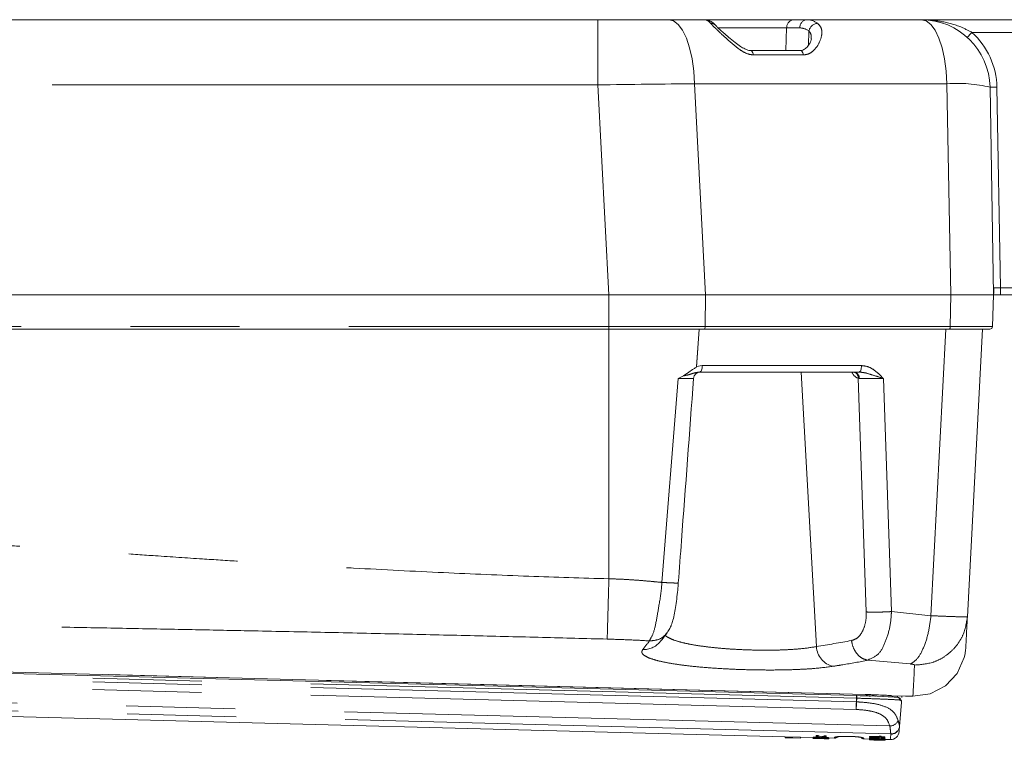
# Model space of a CAD drawing. Header units: millimetres. Extents: x 2 to 601, y 5 to 415.
# Tile 41 of 139: x 158 to 170, y 195 to 203. Entities that reach past the tile are written whole.
import ezdxf

# ---------------------------------------------------------------- set-up
doc = ezdxf.new("R2010")
doc.units = ezdxf.units.MM
doc.linetypes.add('PHANTOM', pattern=[12.7, 6.35, -1.27, 1.27, -1.27, 1.27, -1.27])

msp = doc.modelspace()

# ---------------------------------------------------------------- linework, layer by layer
at = {"color": 7, "linetype": 'Continuous', "lineweight": 15}
for p, q in [((149.5531, 203.1545), (165.1534, 203.1545)), ((165.1534, 203.1545), (165.9782, 203.1545)), ((165.9782, 203.1545), (166.3942, 203.1545)), ((166.3905, 203.1545), (167.4375, 203.1545)), ((167.4375, 203.1545), (167.5901, 203.1545)), ((167.5901, 203.1545), (168.9169, 203.1545)), ((168.9169, 203.1545), (171.4486, 203.1545)), ((167.5121, 202.7957), (166.9305, 202.7957)), ((169.7168, 202.3684), (169.7589, 199.9545)), ((165.2813, 199.9545), (149.5531, 199.9545)), ((169.259, 199.9545), (166.4061, 199.9545)), ((169.4626, 199.9545), (169.259, 199.9545)), ((169.6223, 199.9545), (169.4626, 199.9545)), ((169.7459, 199.5834), (169.7589, 199.9545)), ((169.8375, 199.9545), (169.7589, 199.9545)), ((170.0929, 199.9545), (169.8375, 199.9545)), ((165.2813, 199.5545), (149.5531, 199.5545)), ((166.3325, 199.5545), (166.2583, 199.5545)), ((166.2586, 199.5544), (166.3325, 199.5545)), ((166.2997, 199.1106), (166.3325, 199.5545)), ((166.3325, 199.5545), (166.3004, 199.1199)), ((166.39, 199.5545), (166.3573, 199.5545)), ((169.2429, 199.5545), (166.39, 199.5545)), ((169.6289, 199.5545), (169.4535, 196.208)), ((166.1488, 199.0111), (166.2127, 199.0545)), ((166.2997, 199.1106), (166.3004, 199.1199)), ((166.3383, 199.0545), (166.3469, 199.0545)), ((168.1916, 199.0545), (166.3383, 199.0545)), ((168.1365, 199.0544), (168.1408, 199.0535)), ((168.137, 199.0545), (168.1399, 199.0538)), ((168.1389, 199.0541), (168.1393, 199.0539)), ((168.1632, 195.2919), (148.8379, 195.7979)), ((150.134, 195.2613), (167.3324, 194.8109)), ((168.1652, 195.2918), (168.2472, 195.2894)), ((168.1652, 195.2918), (168.1653, 195.2918)), ((168.2472, 195.2894), (168.3268, 195.2868)), ((168.2652, 195.3033), (168.2652, 195.3034)), ((168.3268, 195.2868), (168.4012, 195.2839)), ((168.4012, 195.2839), (168.4694, 195.281)), ((168.4694, 195.281), (168.5307, 195.2781)), ((168.5683, 195.2898), (168.5744, 195.2889)), ((168.6916, 195.2858), (168.6902, 195.268)), ((168.6861, 195.2156), (168.6636, 194.9309)), ((168.6637, 194.9334), (168.6636, 194.9309)), ((167.3324, 194.8112), (167.3321, 194.8012)), ((167.3321, 194.8012), (167.5121, 194.7965)), ((167.3321, 194.801), (167.3321, 194.8012)), ((167.3519, 194.8004), (167.3321, 194.801)), ((167.5123, 194.8065), (167.3324, 194.8112)), ((167.3519, 194.8004), (167.3786, 194.7997)), ((167.512, 194.7962), (167.3718, 194.7999)), ((167.5123, 194.8065), (167.5121, 194.7965)), ((167.5123, 194.8062), (167.6569, 194.8024)), ((167.6569, 194.8038), (167.6566, 194.7938)), ((167.6921, 194.8259), (167.6919, 194.8158)), ((167.6919, 194.8158), (167.7149, 194.8152)), ((167.7152, 194.8253), (167.6921, 194.8259)), ((167.7093, 194.8067), (167.7091, 194.7966)), ((167.7147, 194.8046), (167.7145, 194.7946)), ((167.7368, 194.8004), (167.7146, 194.801)), ((167.7152, 194.8253), (167.7149, 194.8152)), ((167.7583, 194.7981), (167.7422, 194.7985)), ((167.7477, 194.7984), (167.7474, 194.7901)), ((167.7506, 194.8108), (167.7503, 194.8007)), ((167.7757, 194.8021), (167.7754, 194.7933)), ((167.7816, 194.8037), (167.7814, 194.7951)), ((167.7867, 194.8235), (167.7864, 194.8133)), ((167.7864, 194.8133), (167.8095, 194.8127)), ((167.8098, 194.8229), (167.7867, 194.8235)), ((167.8098, 194.8229), (167.8095, 194.8127)), ((167.8415, 194.799), (167.8412, 194.789)), ((167.8414, 194.7976), (167.9063, 194.7959)), ((168.0285, 194.8155), (168.0285, 194.8162)), ((168.0285, 194.8155), (168.1285, 194.8129)), ((168.1285, 194.8129), (168.1285, 194.8136)), ((168.3159, 194.816), (168.3156, 194.8058)), ((168.3156, 194.8058), (168.4264, 194.8029)), ((168.4266, 194.8131), (168.3159, 194.816)), ((168.4263, 194.7986), (168.3614, 194.8003)), ((168.4268, 194.8177), (168.4265, 194.8075)), ((168.4265, 194.8075), (168.4496, 194.8069)), ((168.4498, 194.8171), (168.4268, 194.8177)), ((168.4932, 194.7968), (168.4493, 194.798)), ((168.4494, 194.8023), (168.4933, 194.8011)), ((168.4498, 194.8171), (168.4496, 194.8069)), ((168.4935, 194.8113), (168.4497, 194.8125)), ((168.4935, 194.8113), (168.4933, 194.8011)), ((167.6926, 194.7915), (167.8059, 194.7885)), ((168.2495, 194.7869), (168.3128, 194.7852)), ((168.3127, 194.7819), (168.3125, 194.7752)), ((168.313, 194.7919), (168.3127, 194.7819)), ((168.3133, 194.7752), (168.3346, 194.7747)), ((168.3388, 194.7827), (168.3388, 194.7795)), ((168.3592, 194.7958), (168.359, 194.7862)), ((168.3615, 194.7935), (168.3612, 194.7835)), ((168.3753, 194.7904), (168.375, 194.7804)), ((168.449, 194.7858), (168.4259, 194.7864)), ((168.433, 194.7813), (168.4328, 194.7755)), ((168.4336, 194.7862), (168.4335, 194.7845)), ((168.4729, 194.771), (168.4941, 194.7705)), ((168.4948, 194.7705), (168.4941, 194.7705)), ((168.4949, 194.7769), (168.4948, 194.7705)), ((168.4952, 194.7869), (168.4949, 194.7769)), ((168.495, 194.7805), (168.5566, 194.7788))]:
    msp.add_line(p, q, dxfattribs=at)
at = {"color": 7, "linetype": 'PHANTOM', "lineweight": 0}
for p, q in [((165.1534, 203.1545), (165.1534, 202.3963)), ((167.3502, 203.0588), (166.5463, 203.0588)), ((167.3502, 203.0588), (167.3401, 202.7957)), ((167.5027, 203.0588), (167.3502, 203.0588)), ((167.6097, 203.0228), (167.6033, 202.8571)), ((171.4503, 203.0071), (169.5057, 203.0071)), ((167.5448, 202.7445), (166.9633, 202.7445)), ((165.1534, 202.3963), (149.5531, 202.3963)), ((165.2813, 199.9545), (165.1534, 202.3963)), ((166.2775, 202.4089), (166.4061, 199.9545)), ((169.2162, 202.4089), (166.2775, 202.4089)), ((169.259, 199.9545), (169.2162, 202.4089)), ((169.7968, 202.3684), (169.8375, 200.0359)), ((165.2813, 199.5834), (165.2813, 199.9545)), ((166.4012, 199.5834), (166.4061, 199.9545)), ((169.2542, 199.5834), (169.259, 199.9545)), ((169.8375, 200.0359), (169.8375, 199.9545)), ((169.8375, 200.0359), (170.0929, 200.0359)), ((149.5531, 199.5834), (165.2813, 199.5834)), ((166.4012, 199.5834), (165.2813, 199.5834)), ((165.2813, 199.5545), (165.2813, 199.5834)), ((165.2813, 196.6496), (165.2813, 199.5545)), ((166.4012, 199.5834), (169.2542, 199.5834)), ((169.0297, 196.2203), (169.2045, 199.5545)), ((166.3004, 199.1199), (166.3683, 199.1303)), ((166.3683, 199.1303), (168.2215, 199.1303)), ((167.5186, 199.0545), (167.6969, 195.8612)), ((165.8967, 196.6079), (166.0881, 198.9787)), ((168.2765, 196.2637), (168.1829, 198.9821)), ((168.1958, 198.9803), (168.1829, 198.9821)), ((168.4759, 198.9787), (168.5693, 196.2681)), ((168.5693, 196.2681), (169.0297, 196.2203)), ((168.1624, 195.2603), (148.837, 195.7664)), ((168.1612, 195.2174), (148.8442, 195.7232)), ((168.1589, 195.1286), (148.8419, 195.6345)), ((168.7894, 195.6584), (168.2974, 195.7012)), ((168.5509, 194.937), (149.1108, 195.4461)), ((168.5616, 194.8452), (149.1652, 195.3531)), ((168.1612, 195.2174), (168.1624, 195.2603)), ((168.1653, 195.2603), (168.1624, 195.2603)), ((168.1653, 195.2603), (168.1641, 195.2173)), ((168.4717, 195.2962), (168.4694, 195.2799)), ((168.0285, 194.8162), (168.1285, 194.8136)), ((168.5614, 194.8426), (168.5616, 194.8452))]:
    msp.add_line(p, q, dxfattribs=at)
at = {"color": 7, "linetype": 'PHANTOM', "lineweight": 0, "flags": 128}
for points in [[(165.9782, 203.1545), (166.0342, 203.1404), (166.0882, 203.0987), (166.1384, 203.0308), (166.183, 202.9391), (166.2203, 202.8268), (166.2491, 202.698), (166.2684, 202.557), (166.2775, 202.4089)], [(169.2162, 202.4089), (169.2071, 202.557), (169.1878, 202.698), (169.159, 202.8268), (169.1217, 202.9391), (169.0771, 203.0308), (169.0269, 203.0987), (168.9729, 203.1404), (168.9169, 203.1545)], [(166.9303, 202.7957), (166.9339, 202.7953), (166.9456, 202.7873), (166.9558, 202.7697), (166.9633, 202.7445)], [(167.5121, 202.7957), (167.5155, 202.7953), (167.5272, 202.7873), (167.5373, 202.7697), (167.5448, 202.7445)], [(166.39, 199.5545), (166.3922, 199.555), (166.3942, 199.5567), (166.3961, 199.5593), (166.3978, 199.5629), (166.3992, 199.5673), (166.4003, 199.5723), (166.401, 199.5777), (166.4012, 199.5834)], [(169.2429, 199.5545), (169.2451, 199.555), (169.2471, 199.5567), (169.249, 199.5593), (169.2507, 199.5629), (169.2521, 199.5673), (169.2532, 199.5723), (169.2539, 199.5777), (169.2542, 199.5834)], [(166.3683, 199.1303), (166.3675, 199.1153), (166.3656, 199.101), (166.3627, 199.0879), (166.359, 199.0764), (166.3545, 199.0671), (166.3495, 199.0602), (166.344, 199.0559), (166.3383, 199.0545)], [(168.2215, 199.1303), (168.2207, 199.1153), (168.2188, 199.101), (168.2159, 199.0879), (168.2122, 199.0764), (168.2077, 199.0671), (168.2027, 199.0602), (168.1972, 199.0559), (168.1916, 199.0545)], [(149.2994, 195.8002), (150.477, 195.7693), (155.2753, 195.6437), (168.2652, 195.3034)], [(168.1632, 195.2919), (168.1632, 195.2914), (168.1632, 195.2897), (168.1631, 195.2868), (168.163, 195.2828), (168.1629, 195.278), (168.1627, 195.2725), (168.1626, 195.2665), (168.1624, 195.2603)], [(168.1589, 195.1286), (168.1591, 195.1346), (168.1593, 195.1424), (168.1595, 195.152), (168.1598, 195.1631), (168.1602, 195.1754), (168.1605, 195.1888), (168.1609, 195.2029), (168.1612, 195.2174)], [(167.9063, 194.7959), (167.9063, 194.7967), (167.9067, 194.803)], [(168.5566, 194.7788), (168.5578, 194.7949), (168.5614, 194.8426)], [(168.2495, 194.7941), (168.2495, 194.7877), (168.2495, 194.7869)]]:
    msp.add_lwpolyline(points, dxfattribs=at)
at = {"color": 7, "linetype": 'Continuous', "lineweight": 15, "flags": 128}
for points in [[(149.2994, 195.8001), (150.3533, 195.7725), (168.2652, 195.3033)], [(168.82, 195.283), (168.82, 195.283), (169.0188, 195.3114), (169.197, 195.4037), (169.3348, 195.5495), (169.4168, 195.7331), (169.4264, 195.7772)], [(168.5744, 195.2889), (168.7344, 195.2847), (168.82, 195.2825)], [(168.6636, 194.9309), (168.6601, 194.886), (168.6589, 194.871)], [(168.4493, 194.798), (168.4493, 194.7963), (168.4492, 194.7946), (168.4492, 194.793), (168.4492, 194.7915), (168.4491, 194.79), (168.4491, 194.7885), (168.449, 194.7872), (168.449, 194.7858)]]:
    msp.add_lwpolyline(points, dxfattribs=at)
at = {"color": 7, "linetype": 'PHANTOM', "lineweight": 0}
for centre, radius, start, end in [((166.4639, 203.026), 0.0872, 39.65645, 88.93279), ((167.4439, 203.061), 0.0937, 93.8689, 181.31344), ((167.5964, 203.061), 0.0937, 93.87443, 181.29234), ((167.719, 203.0025), 0.1112, 95.20823, 169.51385), ((168.2728, 204.0899), 1.6409, 315.94832, 318.70597), ((168.9169, 202.3531), 0.88, 1, 48.00454), ((169.3382, 200.8031), 1.6105, 76.40449, 94.34468), ((169.7568, 203.5148), 1.147, 268.00179, 271.99821), ((168.1255, 198.9848), 0.0705, 356.27834, 81.26429), ((168.1148, 198.99), 0.0686, 353.39696, 68.52495), ((165.6883, 196.0695), 0.2427, 267.03502, 320.07903), ((167.9445, 195.8728), 0.2479, 182.68057, 257.16588), ((167.8974, 195.2761), 0.2683, 356.62577, 3.37423), ((168.6364, 195.2423), 0.0293, 354.09996, 87.51658), ((166.6404, 195.2621), 1.5243, 354.9764, 358.31658), ((168.1868, 196.1335), 0.9165, 268.40389, 268.58281), ((168.5481, 195.0493), 0.1123, 271.45634, 333.46482), ((168.5662, 194.9404), 0.0979, 267.21241, 354.4335), ((168.5658, 194.9436), 0.0985, 267.53939, 354.01969), ((167.908, 194.8531), 0.0501, 268.45018, 297.41669), ((168.2507, 194.8441), 0.05, 237.98097, 268.55547)]:
    msp.add_arc(centre, radius, start, end, dxfattribs=at)
at = {"color": 7, "linetype": 'Continuous', "lineweight": 15}
for centre, radius, start, end in [((168.9169, 202.3545), 0.8, 1, 90), ((214.4763, 198.4308), 44.7433, 177.94377, 178.04855), ((169.716, 199.5845), 0.03, 270, 358), ((166.3469, 198.9745), 0.08, 89.98689, 175.762), ((167.513, 194.7963), 0.000941, 166.72389, 183.03198), ((167.9076, 194.8459), 0.05, 269.8513, 315.76988), ((168.2508, 194.8369), 0.05, 220.66754, 266.60493), ((166.4154, 194.8638), 1.9012, 358.16024, 358.25206), ((167.9433, 194.8072), 0.483, 358.01148, 358.98161), ((168.3832, 194.8063), 0.0433, 355.45858, 1.59485), ((168.5579, 194.8018), 0.1085, 177.3022, 179.75076), ((168.3172, 194.8039), 0.1761, 357.71222, 359.11156), ((168.5592, 194.8788), 0.1, 269.07442, 355.5)]:
    msp.add_arc(centre, radius, start, end, dxfattribs=at)
at = {"color": 7, "linetype": 'PHANTOM', "lineweight": 0}
for centre, major_axis, ratio, start_param, end_param in [((166.4228, 202.3545), (-0.0309, 0.8), 0.2749879, 5.9501636, 6.2725697), ((167.4742, 202.3588), (0.0375, 0.6998), 0.4877257, 5.9868881, 6.3092942), ((167.5615, 202.3545), (0.0368, 0.7998), 0.4737841, 5.9825848, 6.304991), ((165.1473, 202.3545), (3.0019, 0.0418), 0.0139166, 1.1846198, 1.5685922), ((169.8375, 200.0345), (0.08, -0.0014), 0.0174285, 1.5717095, 2.8135304), ((168.1882, 199.1401), (-0.0174, 0.1596), 0.6188263, 2.0676506, 2.9147682), ((168.3829, 198.9745), (0.2502, -0.0028), 0.0224329, 1.1901937, 2.4155415), ((161.6244, 230.1578), (-6.792, 34.1678), 0.7413917, 3.1132901, 3.1293081)]:
    msp.add_ellipse(centre, major_axis=major_axis, ratio=ratio, start_param=start_param, end_param=end_param, dxfattribs=at)
at = {"color": 7, "linetype": 'Continuous', "lineweight": 15}
for centre, major_axis, ratio, start_param, end_param in [((167.858, 196.4677), (0.044, 1.6794), 0.4313725, 2.9712757, 3.0419883), ((167.7823, 196.4697), (0.044, 1.6794), 0.2144886, 3.0599193, 3.0750709), ((167.7823, 196.4697), (0.0437, 1.6694), 0.2144886, 3.0594291, 3.074672), ((167.8659, 196.4675), (0.044, 1.6794), 0.3780488, 2.9712757, 3.0281736), ((167.8659, 196.4675), (0.0437, 1.6694), 0.3780488, 2.9702458, 3.0274915), ((167.7222, 196.4713), (0.044, 1.6794), 0.3780488, 3.2550117, 3.3119096), ((167.7222, 196.4713), (0.0437, 1.6694), 0.3780488, 3.2556938, 3.3129395), ((167.73, 196.4711), (0.044, 1.6794), 0.4313725, 3.241197, 3.3119096), ((168.752, 196.4443), (2.1787, -0.0571), 0.7708333, 4.5309108, 4.5823634), ((168.4228, 196.4529), (0.0437, 1.6694), 0.1, 3.0205342, 3.0344433), ((168.789, 196.4433), (2.1786, -0.057), 0.7708565, 4.5350989, 4.5652433), ((167.7922, 196.4694), (0.044, 1.6794), 0.2329545, 3.210868, 3.2260228), ((168.4228, 196.4529), (0.044, 1.6794), 0.1, 3.0212583, 3.0350835)]:
    msp.add_ellipse(centre, major_axis=major_axis, ratio=ratio, start_param=start_param, end_param=end_param, dxfattribs=at)
for points, knots in [([(166.5308, 203.0819), (166.5229, 203.0909), (166.5033, 203.113), (166.4646, 203.1402), (166.4233, 203.1535), (166.3996, 203.1543), (166.3942, 203.1545)], [0, 0, 0, 0, 0.2374016, 0.5856504, 0.9050262, 1, 1, 1, 1]), ([(166.93, 202.7964), (166.9281, 202.7962), (166.9194, 202.7953), (166.8951, 202.8013), (166.8572, 202.817), (166.8064, 202.8473), (166.7432, 202.8933), (166.6764, 202.9478), (166.6158, 203.0003), (166.5709, 203.0411), (166.5417, 203.0695), (166.5342, 203.0781), (166.5311, 203.0817)], [0, 0, 0, 0, 0.0141732, 0.0644965, 0.12487, 0.221272, 0.3527871, 0.5164662, 0.6710718, 0.8071904, 0.9194581, 1, 1, 1, 1]), ([(167.6383, 202.9329), (167.6383, 202.9326), (167.6384, 202.9304), (167.6336, 202.9054), (167.6136, 202.8672), (167.582, 202.8259), (167.5447, 202.8024), (167.5244, 202.7946), (167.5127, 202.7959), (167.512, 202.796)], [0, 0, 0, 0, 0.0272436, 0.2379575, 0.4557236, 0.6976614, 0.8876918, 0.9935622, 1, 1, 1, 1]), ([(166.4061, 199.9545), (166.2891, 199.9545), (166.0517, 199.9545), (165.6729, 199.9545), (165.4131, 199.9545), (165.2813, 199.9545)], [0, 0, 0, 0, 0.3236552, 0.6569828, 1, 1, 1, 1]), ([(169.7589, 199.9545), (169.7528, 199.9545), (169.7407, 199.9545), (169.6617, 199.9545), (169.6223, 199.9545)], [0, 0, 0, 0, 0.5001592, 1, 1, 1, 1]), ([(166.2583, 199.5545), (166.0992, 199.5545), (165.781, 199.5545), (165.4479, 199.5545), (165.2813, 199.5545)], [0, 0, 0, 0, 0.4998396, 1, 1, 1, 1]), ([(166.39, 199.5545), (166.2878, 199.5545), (166.0846, 199.5545), (165.7137, 199.5545), (165.4437, 199.5545), (165.2813, 199.5545)], [0, 0, 0, 0, 0.28735946, 0.57126044, 1, 1, 1, 1]), ([(169.2103, 199.5545), (169.2701, 199.5545), (169.3882, 199.5545), (169.5201, 199.5545), (169.6103, 199.5545), (169.6226, 199.5545), (169.6289, 199.5545)], [0, 0, 0, 0, 0.2536714, 0.4999938, 0.7462994, 1, 1, 1, 1]), ([(169.716, 199.5545), (169.7136, 199.5545), (169.7067, 199.5545), (169.6296, 199.5545), (169.4695, 199.5545), (169.3184, 199.5545), (169.2429, 199.5545)], [0, 0, 0, 0, 0.1503109, 0.4342654, 0.7175337, 1, 1, 1, 1]), ([(166.2127, 199.0545), (166.2309, 199.0681), (166.2588, 199.089), (166.2891, 199.105), (166.2997, 199.1106)], [0, 0, 0, 0, 0.65041, 1, 1, 1, 1]), ([(166.0881, 198.9787), (166.0884, 198.9788), (166.1084, 198.9901), (166.1288, 199.0007), (166.1488, 199.0111)], [0, 0, 0, 0, 0.0146764, 1, 1, 1, 1]), ([(166.0895, 196.6023), (166.1017, 196.7656), (166.1611, 197.5582), (166.2202, 198.351), (166.2671, 198.9804)], [0, 0, 0, 0, 0.2059978, 1, 1, 1, 1]), ([(165.9604, 196.0223), (165.9715, 196.0391), (165.9919, 196.0702), (166.011, 196.1174), (166.0286, 196.1733), (166.0451, 196.2463), (166.0608, 196.3374), (166.0742, 196.4374), (166.0837, 196.5282), (166.0879, 196.5834), (166.0893, 196.6023)], [0, 0, 0, 0, 0.1005671, 0.1857267, 0.3125891, 0.4713467, 0.6194262, 0.7745024, 0.9228702, 1, 1, 1, 1]), ([(169.4535, 196.208), (169.4501, 196.1424), (169.4432, 196.0113), (169.437, 195.892), (169.4355, 195.8643), (169.4348, 195.8504)], [0, 0, 0, 0, 0.3332418, 0.6663647, 1, 1, 1, 1]), ([(165.8744, 195.9138), (165.8816, 195.9225), (165.9103, 195.9572), (165.9388, 195.9942), (165.9602, 196.022)], [0, 0, 0, 0, 0.2500225, 1, 1, 1, 1]), ([(169.4264, 195.7772), (169.4273, 195.783), (169.4315, 195.8081), (169.4348, 195.8329), (169.4348, 195.8504), (169.4348, 195.8504)], [0, 0, 0, 0, 0.2306036, 0.9999236, 1, 1, 1, 1]), ([(168.82, 195.2825), (168.8207, 195.2972), (168.8222, 195.3267), (168.8284, 195.448), (168.8352, 195.58), (168.8386, 195.6459)], [0, 0, 0, 0, 0.33332915, 0.66666167, 1, 1, 1, 1]), ([(168.1659, 195.2918), (168.1653, 195.2918), (168.1644, 195.2919), (168.1635, 195.2919), (168.1632, 195.2919)], [0, 0, 0, 0, 0.63965494, 1, 1, 1, 1]), ([(168.327, 195.2854), (168.3167, 195.2857), (168.2785, 195.2869), (168.2384, 195.288), (168.2087, 195.2888), (168.207, 195.2889)], [0, 0, 0, 0, 0.2612833, 0.9580818, 1, 1, 1, 1]), ([(168.2652, 195.3034), (168.2794, 195.303), (168.3252, 195.3018), (168.4015, 195.2992), (168.4841, 195.2958), (168.5458, 195.2923), (168.5608, 195.2907), (168.5683, 195.2898)], [0, 0, 0, 0, 0.0971831, 0.3159454, 0.5337396, 0.7671861, 1, 1, 1, 1]), ([(168.3407, 195.3011), (168.3441, 195.2985), (168.357, 195.2883), (168.3735, 195.2855), (168.3857, 195.2834)], [0, 0, 0, 0, 0.2623157, 1, 1, 1, 1]), ([(168.5307, 195.2781), (168.5515, 195.277), (168.598, 195.2745), (168.6236, 195.2726), (168.6377, 195.2716)], [0, 0, 0, 0, 0.4465476, 1, 1, 1, 1]), ([(168.6509, 195.2675), (168.6547, 195.2665), (168.6714, 195.2622), (168.6807, 195.2459), (168.6848, 195.2322), (168.6857, 195.2277), (168.686, 195.2245), (168.6862, 195.2222), (168.6863, 195.2195), (168.6862, 195.2174), (168.6861, 195.2158), (168.6861, 195.2156)], [0, 0, 0, 0, 0.1490397, 0.6551537, 0.7496855, 0.8166168, 0.8650349, 0.9004342, 0.9264584, 0.9897419, 1, 1, 1, 1]), ([(167.3718, 194.7999), (167.3747, 194.7998), (167.3787, 194.7997), (167.382, 194.7996), (167.383, 194.7996)], [0, 0, 0, 0, 0.6998315, 1, 1, 1, 1]), ([(167.6566, 194.7938), (167.6573, 194.7942), (167.6586, 194.7949), (167.671, 194.7959), (167.688, 194.7966), (167.7021, 194.7966), (167.7091, 194.7966)], [0, 0, 0, 0, 0.2908518, 0.5274095, 0.7639155, 1, 1, 1, 1]), ([(167.7093, 194.8067), (167.6994, 194.8066), (167.6827, 194.8065), (167.6662, 194.8056), (167.6581, 194.8046), (167.6573, 194.8041), (167.6569, 194.8038)], [0, 0, 0, 0, 0.3342258, 0.5624645, 0.7904575, 1, 1, 1, 1]), ([(167.7756, 194.7994), (167.7721, 194.7994), (167.7683, 194.7995), (167.7642, 194.7996), (167.7638, 194.7996)], [0, 0, 0, 0, 0.89802366, 1, 1, 1, 1]), ([(167.8415, 194.799), (167.8407, 194.7994), (167.8394, 194.8002), (167.8269, 194.802), (167.8078, 194.8037), (167.7911, 194.8046), (167.7817, 194.8052)], [0, 0, 0, 0, 0.2700858, 0.491532, 0.7128526, 1, 1, 1, 1]), ([(167.9298, 194.8091), (167.93, 194.8091), (167.9306, 194.8093), (167.9375, 194.8108), (167.9527, 194.813), (167.9799, 194.8152), (168.0091, 194.8162), (168.0274, 194.8153), (168.0328, 194.8151)], [0, 0, 0, 0, 0.0740236, 0.1955929, 0.3821492, 0.6208616, 0.8874886, 1, 1, 1, 1]), ([(168.1285, 194.8128), (168.1294, 194.8128), (168.1432, 194.8127), (168.1702, 194.8107), (168.2016, 194.8069), (168.2194, 194.8035), (168.2266, 194.8013), (168.2265, 194.8014), (168.2264, 194.8014)], [0, 0, 0, 0, 0.0202397, 0.2948133, 0.5739294, 0.8053071, 0.9438855, 1, 1, 1, 1]), ([(168.3593, 194.7962), (168.3516, 194.7962), (168.3388, 194.7962), (168.3244, 194.7952), (168.3161, 194.794), (168.3132, 194.7928), (168.313, 194.7921), (168.313, 194.7919)], [0, 0, 0, 0, 0.29915043, 0.50428451, 0.70953444, 0.91482126, 1, 1, 1, 1]), ([(167.6926, 194.7915), (167.6893, 194.7916), (167.6784, 194.7918), (167.6663, 194.7923), (167.6578, 194.793), (167.657, 194.7935), (167.6566, 194.7938)], [0, 0, 0, 0, 0.140751, 0.4610117, 0.7548459, 1, 1, 1, 1]), ([(167.7145, 194.7946), (167.7065, 194.7946), (167.6943, 194.7946), (167.6828, 194.7942), (167.678, 194.7937), (167.6776, 194.7933), (167.6774, 194.7932)], [0, 0, 0, 0, 0.3951043, 0.6045395, 0.813668, 1, 1, 1, 1]), ([(167.6774, 194.7932), (167.6781, 194.7929), (167.6792, 194.7924), (167.6899, 194.7918), (167.7044, 194.7912), (167.7245, 194.7907), (167.7397, 194.7903), (167.7474, 194.7901)], [0, 0, 0, 0, 0.2315403, 0.3905342, 0.549486, 0.7711651, 1, 1, 1, 1]), ([(167.7474, 194.7901), (167.7605, 194.7897), (167.7795, 194.7892), (167.8021, 194.7887), (167.8141, 194.7887), (167.8198, 194.7889), (167.8203, 194.7893), (167.8204, 194.7894)], [0, 0, 0, 0, 0.3759139, 0.5459751, 0.7175951, 0.906655, 1, 1, 1, 1]), ([(167.8204, 194.7894), (167.8199, 194.7897), (167.819, 194.7902), (167.8104, 194.7912), (167.7971, 194.7923), (167.7844, 194.7929), (167.7765, 194.7933), (167.7754, 194.7933)], [0, 0, 0, 0, 0.2512131, 0.4613092, 0.671148, 0.953876, 1, 1, 1, 1]), ([(167.7814, 194.7951), (167.7929, 194.7945), (167.8117, 194.7935), (167.8304, 194.7915), (167.8398, 194.79), (167.8407, 194.7893), (167.8412, 194.789)], [0, 0, 0, 0, 0.3493926, 0.5688344, 0.7881837, 1, 1, 1, 1]), ([(167.8412, 194.789), (167.8406, 194.7886), (167.8395, 194.788), (167.8264, 194.788), (167.815, 194.7882), (167.807, 194.7885), (167.8059, 194.7885)], [0, 0, 0, 0, 0.4063572, 0.6806791, 0.9546365, 1, 1, 1, 1]), ([(168.3125, 194.7752), (168.3132, 194.7753), (168.3143, 194.7754), (168.3231, 194.7755), (168.3385, 194.7754), (168.366, 194.7751), (168.3896, 194.7745), (168.4038, 194.7741)], [0, 0, 0, 0, 0.1732098, 0.2968985, 0.4211157, 0.6521015, 1, 1, 1, 1]), ([(168.3127, 194.7819), (168.3132, 194.7825), (168.3142, 194.7836), (168.323, 194.7851), (168.3352, 194.786), (168.3479, 194.7862), (168.3561, 194.7862), (168.359, 194.7862)], [0, 0, 0, 0, 0.2643166, 0.4714886, 0.679013, 0.8844204, 1, 1, 1, 1]), ([(168.3331, 194.7779), (168.3299, 194.7782), (168.3224, 194.7788), (168.3149, 194.7801), (168.3129, 194.7812), (168.3127, 194.7818), (168.3127, 194.7819)], [0, 0, 0, 0, 0.2482285, 0.5928149, 0.9432368, 1, 1, 1, 1]), ([(168.4083, 194.7748), (168.4017, 194.775), (168.3884, 194.7754), (168.3641, 194.7762), (168.3447, 194.777), (168.3344, 194.7778), (168.3331, 194.7779)], [0, 0, 0, 0, 0.2511322, 0.5026213, 0.9344076, 1, 1, 1, 1]), ([(168.4037, 194.7734), (168.3963, 194.7736), (168.3818, 194.7739), (168.3629, 194.7744), (168.3482, 194.7746), (168.3396, 194.7747), (168.3342, 194.7747), (168.3336, 194.7747), (168.3333, 194.7747)], [0, 0, 0, 0, 0.2515524, 0.4949367, 0.6500207, 0.7772007, 0.8834804, 1, 1, 1, 1]), ([(168.3333, 194.7747), (168.3336, 194.7747), (168.3342, 194.7747), (168.3393, 194.7746), (168.3438, 194.7745), (168.3456, 194.7744)], [0, 0, 0, 0, 0.3697633, 0.7424619, 1, 1, 1, 1]), ([(168.3428, 194.7831), (168.3413, 194.783), (168.3377, 194.7827), (168.3341, 194.782), (168.3337, 194.7815), (168.3335, 194.7812)], [0, 0, 0, 0, 0.2511283, 0.6423369, 1, 1, 1, 1]), ([(168.3335, 194.7812), (168.3335, 194.7811), (168.3336, 194.7808), (168.335, 194.7802), (168.3373, 194.7798), (168.3388, 194.7795)], [0, 0, 0, 0, 0.25063359, 0.50201461, 1, 1, 1, 1]), ([(168.3388, 194.7795), (168.3435, 194.779), (168.3525, 194.7781), (168.3739, 194.7771), (168.3893, 194.7767), (168.3986, 194.7764)], [0, 0, 0, 0, 0.30049, 0.5748976, 1, 1, 1, 1]), ([(168.3612, 194.7835), (168.3596, 194.7835), (168.3562, 194.7835), (168.3498, 194.7834), (168.3455, 194.7832), (168.3428, 194.7831)], [0, 0, 0, 0, 0.25238076, 0.50412841, 1, 1, 1, 1]), ([(168.3456, 194.7744), (168.3523, 194.7743), (168.3648, 194.774), (168.3847, 194.7735), (168.3973, 194.7732), (168.4037, 194.7731)], [0, 0, 0, 0, 0.3633275, 0.6798271, 1, 1, 1, 1]), ([(168.3752, 194.7872), (168.3722, 194.7873), (168.3673, 194.7874), (168.363, 194.7877), (168.3614, 194.7878)], [0, 0, 0, 0, 0.6148337, 1, 1, 1, 1]), ([(168.375, 194.7804), (168.3755, 194.7809), (168.3767, 194.782), (168.3863, 194.7834), (168.3999, 194.7844), (168.4163, 194.7848), (168.4282, 194.7846), (168.4335, 194.7845)], [0, 0, 0, 0, 0.20452811, 0.41093338, 0.59822291, 0.81747756, 1, 1, 1, 1]), ([(168.3986, 194.7764), (168.3936, 194.7768), (168.3837, 194.7776), (168.3762, 194.779), (168.3753, 194.78), (168.375, 194.7804)], [0, 0, 0, 0, 0.3660861, 0.7358833, 1, 1, 1, 1]), ([(168.4342, 194.7818), (168.4284, 194.7819), (168.4189, 194.7821), (168.4072, 194.7817), (168.3999, 194.781), (168.3962, 194.7801), (168.3959, 194.7795), (168.3958, 194.7793)], [0, 0, 0, 0, 0.286853, 0.472719, 0.6588936, 0.8420921, 1, 1, 1, 1]), ([(168.3958, 194.7793), (168.3961, 194.7789), (168.3969, 194.7781), (168.4041, 194.777), (168.414, 194.7762), (168.4241, 194.7757), (168.4304, 194.7756), (168.4328, 194.7755)], [0, 0, 0, 0, 0.2330415, 0.4680766, 0.6796865, 0.8763513, 1, 1, 1, 1]), ([(168.474, 194.771), (168.4737, 194.7711), (168.473, 194.7711), (168.4672, 194.7714), (168.459, 194.7717), (168.4451, 194.7722), (168.4262, 194.7728), (168.4112, 194.7732), (168.4037, 194.7734)], [0, 0, 0, 0, 0.1177552, 0.2360321, 0.3501314, 0.4869357, 0.7405771, 1, 1, 1, 1]), ([(168.4037, 194.7731), (168.411, 194.7729), (168.4254, 194.7725), (168.4442, 194.772), (168.4596, 194.7715), (168.4686, 194.7712), (168.4734, 194.771), (168.4738, 194.771), (168.474, 194.771)], [0, 0, 0, 0, 0.251744, 0.4927455, 0.6473988, 0.8035995, 0.9071204, 1, 1, 1, 1]), ([(168.4038, 194.7741), (168.4223, 194.7736), (168.4479, 194.7729), (168.4756, 194.7717), (168.4876, 194.7711), (168.4939, 194.7706), (168.4945, 194.7705), (168.4948, 194.7705)], [0, 0, 0, 0, 0.4502137, 0.6235568, 0.7469772, 0.8706735, 1, 1, 1, 1]), ([(168.4949, 194.7769), (168.4943, 194.7763), (168.493, 194.7752), (168.4823, 194.7742), (168.4663, 194.7738), (168.4406, 194.774), (168.4203, 194.7745), (168.4083, 194.7748)], [0, 0, 0, 0, 0.185965, 0.3429106, 0.4996115, 0.7030391, 1, 1, 1, 1]), ([(168.4328, 194.7755), (168.4384, 194.7754), (168.4488, 194.7752), (168.4613, 194.7753), (168.4696, 194.7758), (168.4737, 194.7765), (168.474, 194.777), (168.4742, 194.7773)], [0, 0, 0, 0, 0.2675779, 0.4915376, 0.6753502, 0.8592852, 1, 1, 1, 1]), ([(168.4335, 194.7845), (168.442, 194.7842), (168.4571, 194.7836), (168.4754, 194.7819), (168.4874, 194.7801), (168.494, 194.7784), (168.4946, 194.7774), (168.4949, 194.7769)], [0, 0, 0, 0, 0.2683281, 0.4810399, 0.6597606, 0.837995, 1, 1, 1, 1]), ([(168.4742, 194.7773), (168.4738, 194.7777), (168.4732, 194.7784), (168.4672, 194.7796), (168.4588, 194.7806), (168.4474, 194.7814), (168.4389, 194.7817), (168.4342, 194.7818)], [0, 0, 0, 0, 0.2162058, 0.3969055, 0.5772995, 0.7683507, 1, 1, 1, 1]), ([(168.4952, 194.7869), (168.4946, 194.7876), (168.4935, 194.7888), (168.4833, 194.7909), (168.4681, 194.7928), (168.4558, 194.7935), (168.4492, 194.7939)], [0, 0, 0, 0, 0.2554199, 0.5125752, 0.7375172, 1, 1, 1, 1])]:
    msp.add_open_spline(points, degree=3, knots=knots, dxfattribs=at)
at = {"color": 7, "linetype": 'PHANTOM', "lineweight": 0}
for points, knots in [([(166.9633, 202.7445), (166.9415, 202.7472), (166.8892, 202.7539), (166.7908, 202.813), (166.678, 202.9071), (166.5691, 203.009), (166.4978, 203.0777), (166.4738, 203.1041), (166.4655, 203.1133)], [0, 0, 0, 0, 0.09187847, 0.2204439, 0.44648441, 0.69284837, 0.89356791, 1, 1, 1, 1]), ([(167.7089, 203.1133), (167.7261, 203.0954), (167.7601, 203.06), (167.7628, 202.977), (167.7326, 202.8821), (167.6745, 202.8003), (167.6073, 202.752), (167.5639, 202.7468), (167.5448, 202.7445)], [0, 0, 0, 0, 0.1939567, 0.3846525, 0.6044608, 0.8075416, 0.9156739, 1, 1, 1, 1]), ([(168.9169, 203.1545), (168.9175, 203.1545), (168.9905, 203.1544), (169.1417, 203.1416), (169.3407, 203.0924), (169.4599, 203.0308), (169.5057, 203.0071)], [0, 0, 0, 0, 0.0029767, 0.3645979, 0.7557842, 1, 1, 1, 1]), ([(167.6355, 202.9329), (167.6367, 202.9465), (167.6396, 202.9821), (167.6211, 203.0072), (167.6097, 203.0228)], [0, 0, 0, 0, 0.3800705, 1, 1, 1, 1]), ([(169.2542, 199.5834), (169.2542, 199.5834), (169.2542, 199.5834), (169.5261, 199.5834), (169.6467, 199.5834), (169.7252, 199.5834), (169.7437, 199.5834), (169.7451, 199.5834), (169.7459, 199.5834)], [0, 0, 0, 0, 0.0000024, 0.2824568, 0.5656889, 0.8495886, 0.9146176, 1, 1, 1, 1]), ([(166.1488, 199.0111), (166.1557, 199.0122), (166.1883, 199.0173), (166.2366, 199.0318), (166.29, 199.0496), (166.323, 199.0529), (166.3383, 199.0545)], [0, 0, 0, 0, 0.0968316, 0.4552568, 0.7464324, 1, 1, 1, 1]), ([(168.4759, 198.9787), (168.4756, 198.9788), (168.465, 198.9826), (168.4249, 198.9966), (168.3502, 199.0208), (168.2663, 199.0482), (168.2116, 199.0528), (168.1916, 199.0545)], [0, 0, 0, 0, 0.00338082, 0.12180718, 0.4502974, 0.79896481, 1, 1, 1, 1]), ([(168.2215, 199.1303), (168.2466, 199.1274), (168.3076, 199.1202), (168.386, 199.0686), (168.4408, 199.0156), (168.4687, 198.9866), (168.4757, 198.9789), (168.4759, 198.9787)], [0, 0, 0, 0, 0.2504177, 0.6093283, 0.898219, 0.9974776, 1, 1, 1, 1]), ([(166.2671, 198.9804), (166.2645, 198.9806), (166.2592, 198.9811), (166.2162, 198.9808), (166.1572, 198.98), (166.1095, 198.9791), (166.0881, 198.9787)], [0, 0, 0, 0, 0.2619491, 0.5238766, 0.785811, 1, 1, 1, 1]), ([(149.5531, 197.5538), (149.9328, 197.5421), (150.7212, 197.5177), (151.9466, 197.4611), (153.1929, 197.3922), (154.1358, 197.332), (154.7508, 197.2908), (155.0779, 197.2685), (155.3768, 197.2478), (155.6498, 197.2286), (155.9043, 197.2104), (156.1875, 197.1902), (156.517, 197.1664), (156.8954, 197.1391), (157.3158, 197.1085), (157.745, 197.0772), (158.1597, 197.0472), (158.6116, 197.0147), (159.0863, 196.9809), (159.569, 196.947), (160.0489, 196.9139), (160.5093, 196.8833), (160.9702, 196.8536), (161.4047, 196.8266), (161.8502, 196.8001), (162.5075, 196.763), (163.3392, 196.7208), (164.3293, 196.6783), (164.9704, 196.6589), (165.2813, 196.6496)], [0, 0, 0, 0, 0.0723387, 0.1501895, 0.2335585, 0.3099988, 0.3301061, 0.3509157, 0.3724279, 0.3871606, 0.4030077, 0.4210247, 0.4412118, 0.4659222, 0.4932578, 0.5214751, 0.5478604, 0.5724228, 0.6077476, 0.6384597, 0.6645637, 0.6993449, 0.7263163, 0.7525138, 0.7822283, 0.8112919, 0.8778758, 0.9407767, 1, 1, 1, 1]), ([(165.2813, 196.6496), (165.2792, 196.5685), (165.2746, 196.4016), (165.2686, 196.183), (165.2638, 196.0163), (165.2623, 195.9703), (165.2616, 195.9479)], [0, 0, 0, 0, 0.2428923, 0.4999996, 0.7571074, 1, 1, 1, 1]), ([(165.2813, 196.6496), (165.3267, 196.6483), (165.4156, 196.6459), (165.5474, 196.638), (165.6764, 196.6282), (165.7929, 196.6178), (165.8658, 196.6108), (165.8967, 196.6078)], [0, 0, 0, 0, 0.218662, 0.4284785, 0.6377725, 0.8470912, 1, 1, 1, 1]), ([(165.7544, 195.9271), (165.7544, 195.9271), (165.7544, 195.9372), (165.8, 195.9993), (165.8339, 196.1535), (165.8675, 196.3653), (165.8966, 196.5265), (165.8966, 196.6078), (165.8966, 196.6078)], [0, 0, 0, 0, 0.0000061, 0.2506151, 0.5009365, 0.7503409, 0.9999939, 1, 1, 1, 1]), ([(165.8967, 196.6079), (165.9256, 196.6061), (165.9834, 196.6025), (166.048, 196.6001), (166.0857, 196.6), (166.0858, 196.6018), (166.0858, 196.6026)], [0, 0, 0, 0, 0.2726893, 0.5453793, 0.8180703, 1, 1, 1, 1]), ([(165.2616, 195.9479), (165.0106, 195.9545), (164.4963, 195.9681), (163.7063, 195.9875), (162.8795, 196.0067), (162.0398, 196.0251), (161.2606, 196.0414), (160.5508, 196.0556), (159.8711, 196.0688), (159.1334, 196.083), (158.4404, 196.096), (157.8081, 196.1078), (157.2681, 196.1179), (156.7452, 196.1276), (156.2165, 196.1375), (155.6843, 196.1475), (155.0831, 196.159), (154.464, 196.1711), (153.8179, 196.184), (153.1642, 196.1975), (152.3694, 196.2145), (151.4564, 196.2352), (150.4668, 196.2589), (149.8272, 196.2757), (149.5174, 196.2838)], [0, 0, 0, 0, 0.0478071, 0.0979599, 0.15046, 0.2053115, 0.2579163, 0.2989266, 0.3405847, 0.3874554, 0.4395388, 0.472673, 0.5079746, 0.5424839, 0.572351, 0.6087571, 0.6439356, 0.6869331, 0.7267534, 0.7670736, 0.8115029, 0.8781733, 0.9410037, 1, 1, 1, 1]), ([(168.1048, 195.9306), (168.1286, 195.9389), (168.1762, 195.9554), (168.2327, 196.0284), (168.2685, 196.1267), (168.2778, 196.2105), (168.2767, 196.2562), (168.2765, 196.2637)], [0, 0, 0, 0, 0.2443884, 0.4891618, 0.7248178, 0.954627, 1, 1, 1, 1]), ([(168.5693, 196.268), (168.5431, 196.2666), (168.4907, 196.2637), (168.4082, 196.2616), (168.332, 196.2614), (168.295, 196.2629), (168.2765, 196.2637)], [0, 0, 0, 0, 0.2499744, 0.4999747, 0.7500055, 1, 1, 1, 1]), ([(168.5693, 196.268), (168.5693, 196.268), (168.5693, 196.2553), (168.5645, 196.1781), (168.5463, 196.0365), (168.4811, 195.8695), (168.4159, 195.7472), (168.2975, 195.7114), (168.2975, 195.7011), (168.2975, 195.7011)], [0, 0, 0, 0, 0.0000071, 0.0452518, 0.2759559, 0.5131783, 0.7582081, 0.9999942, 1, 1, 1, 1]), ([(169.0297, 196.2203), (169.0209, 196.1535), (169.0026, 196.0156), (168.9438, 195.8368), (168.8695, 195.7045), (168.8155, 195.6734), (168.7894, 195.6584)], [0, 0, 0, 0, 0.2422801, 0.5000063, 0.7577204, 1, 1, 1, 1]), ([(169.4535, 196.208), (169.4419, 196.1349), (169.4241, 196.0226), (169.3445, 195.8902), (169.2646, 195.8), (169.1675, 195.7283), (169.0277, 195.6603), (168.9132, 195.6516), (168.8386, 195.6459)], [0, 0, 0, 0, 0.2398101, 0.3685808, 0.4999972, 0.6314045, 0.7601925, 1, 1, 1, 1]), ([(169.0297, 196.2203), (169.0796, 196.2181), (169.1863, 196.2135), (169.3217, 196.2086), (169.4304, 196.2059), (169.4456, 196.2073), (169.4535, 196.208)], [0, 0, 0, 0, 0.20673404, 0.44234089, 0.7067965, 1, 1, 1, 1]), ([(165.7544, 195.9271), (165.6758, 195.9315), (165.5128, 195.9407), (165.3474, 195.9454), (165.2616, 195.9479)], [0, 0, 0, 0, 0.4815571, 1, 1, 1, 1]), ([(165.7544, 195.9271), (165.7862, 195.9293), (165.8497, 195.9338), (165.9224, 195.9735), (165.9483, 196.0124), (165.9567, 196.025)], [0, 0, 0, 0, 0.4027685, 0.8055887, 1, 1, 1, 1]), ([(165.9384, 195.9941), (165.9392, 195.9925), (165.9462, 195.9799), (165.9865, 195.9574), (166.0591, 195.9277), (166.1596, 195.9009), (166.2804, 195.8773), (166.4198, 195.8574), (166.5723, 195.8414), (166.7345, 195.8294), (166.9009, 195.8217), (167.0672, 195.8183), (167.2286, 195.8192), (167.3801, 195.825), (167.547, 195.8367), (167.64, 195.8519), (167.6969, 195.8612)], [0, 0, 0, 0, 0.0104337, 0.0846922, 0.1589492, 0.2328202, 0.3066841, 0.3798749, 0.4530647, 0.5256423, 0.5982226, 0.6703527, 0.7424852, 0.8144017, 0.8863199, 1, 1, 1, 1]), ([(165.6757, 195.8272), (165.6975, 195.8541), (165.7237, 195.8865), (165.75, 195.9213), (165.7544, 195.9271)], [0, 0, 0, 0, 0.8336571, 1, 1, 1, 1]), ([(168.2973, 195.7012), (168.2741, 195.7073), (168.2276, 195.7195), (168.1677, 195.7731), (168.1222, 195.8452), (168.1106, 195.9023), (168.1048, 195.9308)], [0, 0, 0, 0, 0.2499894, 0.4999927, 0.7500043, 1, 1, 1, 1]), ([(167.8895, 195.6311), (167.8181, 195.6217), (167.7018, 195.6064), (167.4929, 195.5945), (167.3036, 195.5887), (167.1017, 195.5877), (166.8939, 195.5911), (166.6858, 195.5989), (166.4829, 195.6109), (166.292, 195.627), (166.1175, 195.647), (165.9659, 195.6707), (165.8404, 195.6977), (165.7462, 195.7275), (165.6855, 195.7596), (165.6582, 195.7931), (165.6699, 195.8158), (165.6757, 195.8272)], [0, 0, 0, 0, 0.1000028, 0.1631943, 0.2263845, 0.2896969, 0.3530107, 0.4166881, 0.4803591, 0.5446045, 0.6088511, 0.6737527, 0.7386583, 0.8039683, 0.8692803, 0.9346397, 1, 1, 1, 1]), ([(168.2973, 195.7012), (168.199, 195.6836), (168.0631, 195.6593), (167.927, 195.6372), (167.8895, 195.6311)], [0, 0, 0, 0, 0.7239985, 1, 1, 1, 1]), ([(168.8386, 195.6459), (168.838, 195.6471), (168.8369, 195.6496), (168.8259, 195.6531), (168.8103, 195.6562), (168.7963, 195.6577), (168.7894, 195.6584)], [0, 0, 0, 0, 0.257911, 0.5139568, 0.7565731, 1, 1, 1, 1]), ([(168.6656, 195.2393), (168.6503, 195.2404), (168.6137, 195.2429), (168.5037, 195.2485), (168.3463, 195.2549), (168.2256, 195.2585), (168.1653, 195.2603)], [0, 0, 0, 0, 0.1936607, 0.4625004, 0.7312608, 1, 1, 1, 1]), ([(168.2927, 195.2879), (168.2888, 195.2903), (168.2811, 195.2949), (168.2766, 195.3026), (168.2744, 195.3064)], [0, 0, 0, 0, 0.5109856, 1, 1, 1, 1]), ([(168.6373, 195.2673), (168.6374, 195.2683), (168.6376, 195.2697), (168.6388, 195.2829), (168.6393, 195.2872)], [0, 0, 0, 0, 0.6733247, 1, 1, 1, 1]), ([(168.1641, 195.2173), (168.1735, 195.2169), (168.2367, 195.2144), (168.3535, 195.203), (168.4974, 195.1676), (168.6057, 195.1046), (168.6345, 195.0338), (168.6486, 194.9991)], [0, 0, 0, 0, 0.03965229, 0.2654283, 0.49622822, 0.753665, 1, 1, 1, 1]), ([(168.6861, 195.2156), (168.6861, 195.2157), (168.6861, 195.2167), (168.6861, 195.2241), (168.6814, 195.2352), (168.6692, 195.2384), (168.6656, 195.2393)], [0, 0, 0, 0, 0.0093355, 0.0956743, 0.7297913, 1, 1, 1, 1]), ([(168.5509, 194.937), (168.54, 194.9675), (168.5176, 195.0297), (168.4287, 195.0859), (168.3116, 195.1165), (168.2177, 195.1262), (168.1666, 195.1283), (168.1589, 195.1286)], [0, 0, 0, 0, 0.2429098, 0.4957452, 0.7275578, 0.959117, 1, 1, 1, 1]), ([(168.5616, 194.8452), (168.5605, 194.859), (168.5589, 194.8808), (168.5531, 194.9219), (168.5509, 194.937)], [0, 0, 0, 0, 0.63046435, 1, 1, 1, 1]), ([(168.6486, 194.9991), (168.6516, 194.9882), (168.66, 194.958), (168.6623, 194.943), (168.6637, 194.9334)], [0, 0, 0, 0, 0.3603505, 1, 1, 1, 1]), ([(167.9067, 194.803), (167.9081, 194.8044), (167.911, 194.8072), (167.9322, 194.8116), (167.9634, 194.8151), (167.9976, 194.8167), (168.0199, 194.8163), (168.0285, 194.8162)], [0, 0, 0, 0, 0.2192122, 0.43701, 0.653428, 0.8668574, 1, 1, 1, 1]), ([(168.1285, 194.8136), (168.142, 194.813), (168.1692, 194.8118), (168.2053, 194.8074), (168.2326, 194.8021), (168.2473, 194.7973), (168.2488, 194.795), (168.2495, 194.7941)], [0, 0, 0, 0, 0.20957136, 0.42028313, 0.63476698, 0.85335237, 1, 1, 1, 1])]:
    msp.add_open_spline(points, degree=3, knots=knots, dxfattribs=at)

doc.saveas('drawing.dxf')
